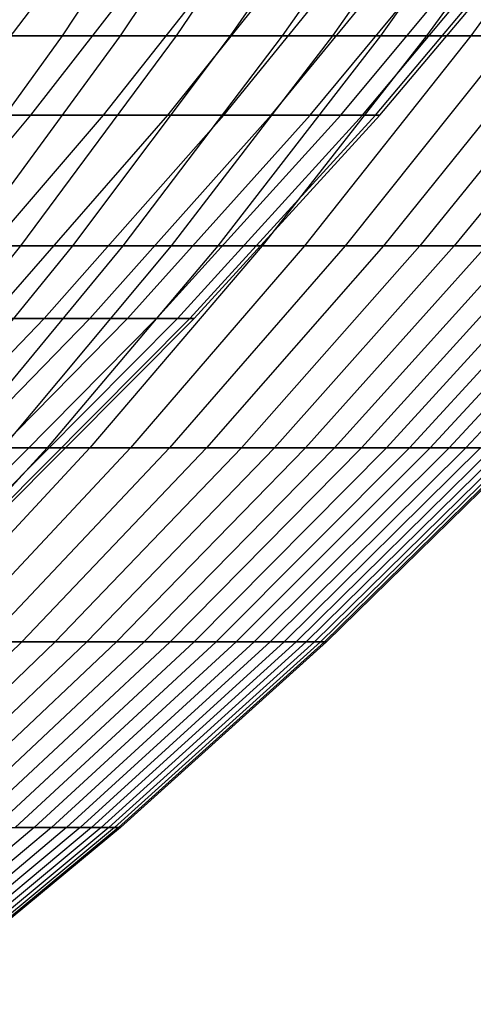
# Model space of a CAD drawing. Extents: x -125 to 125, y -143 to 0.
# Tile 117 of 241: x 38.29 to 42.4, y -129.9 to -120.97. Entities that reach past the tile are written whole.
import ezdxf

# ---------------------------------------------------------------- set-up
doc = ezdxf.new("R2010")
doc.units = 0
doc.header["$LTSCALE"] = 25.4
doc.layers.get('0').update_dxf_attribs({"linetype": 'CONTINUOUS'})

# ---------------------------------------------------------------- blocks, each defined once
blk = doc.blocks.new('NL2500026672_STL')
at = {"color": 0}
for p, q in [((39.983, -119.1489, 26.1856), (38.6772, -121.1187, 25.3303)), ((39.983, -119.1489, 26.1856), (38.6772, -121.1187, 25.3303)), ((40.5262, -119.1489, -25.3368), (39.2026, -121.1187, -24.5093)), ((40.5262, -119.1489, -25.3368), (39.2026, -121.1187, -24.5093)), ((41.0514, -119.1489, 24.4767), (39.7106, -121.1187, 23.6773)), ((41.0514, -119.1489, 24.4767), (39.7106, -121.1187, 23.6773)), ((41.5583, -119.1489, -23.6058), (40.201, -121.1187, -22.8349)), ((41.5583, -119.1489, -23.6058), (40.201, -121.1187, -22.8349)), ((42.0467, -119.1489, 22.7244), (40.6735, -121.1187, 21.9822)), ((42.0467, -119.1489, 22.7244), (40.6735, -121.1187, 21.9822)), ((42.5165, -119.1489, -21.8329), (41.1279, -121.1187, -21.1198)), ((42.5165, -119.1489, -21.8329), (41.1279, -121.1187, -21.1198)), ((42.9673, -119.1489, 20.9317), (41.564, -121.1187, 20.248)), ((42.9673, -119.1489, 20.9317), (41.564, -121.1187, 20.248)), ((43.3991, -119.1489, -20.0211), (41.9817, -121.1187, -19.3672)), ((43.3991, -119.1489, -20.0211), (41.9817, -121.1187, -19.3672)), ((43.8116, -119.1489, 19.1017), (42.3807, -121.1187, 18.4778)), ((43.8116, -119.1489, 19.1017), (42.3807, -121.1187, 18.4778)), ((37.6648, -121.8387, -17.5634), (39.119, -119.9285, -18.2415)), ((37.6648, -121.8387, -17.5634), (39.119, -119.9285, -18.2415)), ((37.6648, -121.8387, 17.5634), (39.119, -119.9285, 18.2415)), ((37.6648, -121.8387, 17.5634), (39.119, -119.9285, 18.2415)), ((38.3951, -121.8387, -15.9038), (39.8775, -119.9285, -16.5178)), ((38.3951, -121.8387, -15.9038), (39.8775, -119.9285, -16.5178)), ((38.3951, -121.8387, 15.9038), (39.8775, -119.9285, 16.5178)), ((38.3951, -121.8387, 15.9038), (39.8775, -119.9285, 16.5178)), ((39.0523, -121.8387, -14.2139), (40.56, -119.9285, -14.7626)), ((39.0523, -121.8387, -14.2139), (40.56, -119.9285, -14.7626)), ((39.0523, -121.8387, 14.2139), (40.56, -119.9285, 14.7626)), ((39.0523, -121.8387, 14.2139), (40.56, -119.9285, 14.7626)), ((39.6351, -121.8387, -12.4969), (41.1654, -119.9285, -12.9794)), ((39.6351, -121.8387, -12.4969), (41.1654, -119.9285, -12.9794)), ((39.6351, -121.8387, 12.4969), (41.1654, -119.9285, 12.9794)), ((39.6351, -121.8387, 12.4969), (41.1654, -119.9285, 12.9794)), ((40.1425, -121.8387, -10.7561), (41.6923, -119.9285, -11.1714)), ((40.1425, -121.8387, -10.7561), (41.6923, -119.9285, -11.1714)), ((40.1425, -121.8387, 10.7561), (41.6923, -119.9285, 11.1714)), ((40.1425, -121.8387, 10.7561), (41.6923, -119.9285, 11.1714)), ((40.5734, -121.8387, -8.9949), (42.14, -119.9285, -9.3422)), ((40.5734, -121.8387, -8.9949), (42.14, -119.9285, -9.3422)), ((40.5734, -121.8387, 8.9949), (42.14, -119.9285, 9.3422)), ((40.5734, -121.8387, 8.9949), (42.14, -119.9285, 9.3422)), ((40.9272, -121.8387, -7.2166), (42.5073, -119.9285, -7.4952)), ((40.9272, -121.8387, -7.2166), (42.5073, -119.9285, -7.4952)), ((40.9272, -121.8387, 7.2166), (42.5073, -119.9285, 7.4952)), ((40.9272, -121.8387, 7.2166), (42.5073, -119.9285, 7.4952)), ((41.203, -121.8387, -5.4245), (42.7938, -119.9285, -5.6339)), ((41.203, -121.8387, -5.4245), (42.7938, -119.9285, -5.6339)), ((41.203, -121.8387, 5.4245), (42.7938, -119.9285, 5.6339)), ((41.203, -121.8387, 5.4245), (42.7938, -119.9285, 5.6339)), ((41.4004, -121.8387, -3.6221), (42.9988, -119.9285, -3.7619)), ((41.4004, -121.8387, -3.6221), (42.9988, -119.9285, -3.7619)), ((41.4004, -121.8387, 3.6221), (42.9988, -119.9285, 3.7619)), ((41.4004, -121.8387, 3.6221), (42.9988, -119.9285, 3.7619)), ((41.519, -121.8387, -1.8128), (43.122, -119.9285, -1.8827)), ((41.519, -121.8387, -1.8128), (43.122, -119.9285, -1.8827)), ((41.519, -121.8387, 1.8128), (43.122, -119.9285, 1.8827)), ((41.519, -121.8387, 1.8128), (43.122, -119.9285, 1.8827)), ((41.5585, -121.8387), (43.1631, -119.9285)), ((41.5585, -121.8387), (43.1631, -119.9285)), ((38.6772, -121.1187, 25.3303), (37.3035, -123.0214, 24.4307)), ((38.6772, -121.1187, 25.3303), (37.3035, -123.0214, 24.4307)), ((37.575, -121.1187, 26.9383), (38.6772, -121.1187, 25.3303)), ((37.575, -121.1187, 26.9383), (38.6772, -121.1187, 25.3303)), ((39.2026, -121.1187, -24.5093), (37.8102, -123.0214, -23.6388)), ((39.2026, -121.1187, -24.5093), (37.8102, -123.0214, -23.6388)), ((39.2026, -121.1187, -24.5093), (38.1345, -121.1187, -26.1401)), ((39.2026, -121.1187, -24.5093), (38.1345, -121.1187, -26.1401)), ((39.7106, -121.1187, 23.6773), (38.3002, -123.0214, 22.8364)), ((39.7106, -121.1187, 23.6773), (38.3002, -123.0214, 22.8364)), ((38.6772, -121.1187, 25.3303), (39.7106, -121.1187, 23.6773)), ((38.6772, -121.1187, 25.3303), (39.7106, -121.1187, 23.6773)), ((40.201, -121.1187, -22.8349), (38.7732, -123.0214, -22.0238)), ((40.201, -121.1187, -22.8349), (38.7732, -123.0214, -22.0238)), ((40.201, -121.1187, -22.8349), (39.2026, -121.1187, -24.5093)), ((40.201, -121.1187, -22.8349), (39.2026, -121.1187, -24.5093)), ((40.6735, -121.1187, 21.9822), (39.2289, -123.0214, 21.2015)), ((40.6735, -121.1187, 21.9822), (39.2289, -123.0214, 21.2015)), ((41.1279, -121.1187, -21.1198), (39.6671, -123.0214, -20.3697)), ((41.1279, -121.1187, -21.1198), (39.6671, -123.0214, -20.3697)), ((39.7106, -121.1187, 23.6773), (40.6735, -121.1187, 21.9822)), ((39.7106, -121.1187, 23.6773), (40.6735, -121.1187, 21.9822)), ((41.564, -121.1187, 20.248), (40.0878, -123.0214, 19.5289)), ((41.564, -121.1187, 20.248), (40.0878, -123.0214, 19.5289)), ((41.1279, -121.1187, -21.1198), (40.201, -121.1187, -22.8349)), ((41.1279, -121.1187, -21.1198), (40.201, -121.1187, -22.8349)), ((41.9817, -121.1187, -19.3672), (40.4906, -123.0214, -18.6794)), ((41.9817, -121.1187, -19.3672), (40.4906, -123.0214, -18.6794)), ((40.6735, -121.1187, 21.9822), (41.564, -121.1187, 20.248)), ((40.6735, -121.1187, 21.9822), (41.564, -121.1187, 20.248)), ((42.3807, -121.1187, 18.4778), (40.8754, -123.0214, 17.8215)), ((42.3807, -121.1187, 18.4778), (40.8754, -123.0214, 17.8215)), ((41.9817, -121.1187, -19.3672), (41.1279, -121.1187, -21.1198)), ((41.9817, -121.1187, -19.3672), (41.1279, -121.1187, -21.1198)), ((42.7608, -121.1187, -17.5802), (41.242, -123.0214, -16.9558)), ((42.7608, -121.1187, -17.5802), (41.242, -123.0214, -16.9558)), ((41.564, -121.1187, 20.248), (42.3807, -121.1187, 18.4778)), ((41.564, -121.1187, 20.248), (42.3807, -121.1187, 18.4778)), ((43.1219, -121.1187, 16.6748), (41.5904, -123.0214, 16.0825)), ((43.1219, -121.1187, 16.6748), (41.5904, -123.0214, 16.0825)), ((43.4639, -121.1187, -15.7619), (41.9202, -123.0214, -15.2021)), ((43.4639, -121.1187, -15.7619), (41.9202, -123.0214, -15.2021)), ((42.7608, -121.1187, -17.5802), (41.9817, -121.1187, -19.3672)), ((42.7608, -121.1187, -17.5802), (41.9817, -121.1187, -19.3672)), ((43.7866, -121.1187, 14.8421), (42.2314, -123.0214, 14.3149)), ((43.7866, -121.1187, 14.8421), (42.2314, -123.0214, 14.3149)), ((42.3807, -121.1187, 18.4778), (43.1219, -121.1187, 16.6748)), ((42.3807, -121.1187, 18.4778), (43.1219, -121.1187, 16.6748)), ((36.8394, -123.6793, -15.2594), (38.3951, -121.8387, -15.9038)), ((36.8394, -123.6793, -15.2594), (38.3951, -121.8387, -15.9038)), ((36.8394, -123.6793, 15.2594), (38.3951, -121.8387, 15.9038)), ((36.8394, -123.6793, 15.2594), (38.3951, -121.8387, 15.9038)), ((37.4699, -123.6793, -13.6379), (39.0523, -121.8387, -14.2139)), ((37.4699, -123.6793, -13.6379), (39.0523, -121.8387, -14.2139)), ((37.4699, -123.6793, 13.6379), (39.0523, -121.8387, 14.2139)), ((37.4699, -123.6793, 13.6379), (39.0523, -121.8387, 14.2139)), ((37.6648, -121.8387, -17.5634), (38.3951, -121.8387, -15.9038)), ((37.6648, -121.8387, -17.5634), (38.3951, -121.8387, -15.9038)), ((38.3951, -121.8387, 15.9038), (37.6648, -121.8387, 17.5634)), ((38.3951, -121.8387, 15.9038), (37.6648, -121.8387, 17.5634)), ((38.0292, -123.6793, -11.9905), (39.6351, -121.8387, -12.4969)), ((38.0292, -123.6793, -11.9905), (39.6351, -121.8387, -12.4969)), ((38.0292, -123.6793, 11.9905), (39.6351, -121.8387, 12.4969)), ((38.0292, -123.6793, 11.9905), (39.6351, -121.8387, 12.4969)), ((38.3951, -121.8387, -15.9038), (39.0523, -121.8387, -14.2139)), ((38.3951, -121.8387, -15.9038), (39.0523, -121.8387, -14.2139)), ((39.0523, -121.8387, 14.2139), (38.3951, -121.8387, 15.9038)), ((39.0523, -121.8387, 14.2139), (38.3951, -121.8387, 15.9038)), ((38.516, -123.6793, -10.3203), (40.1425, -121.8387, -10.7561)), ((38.516, -123.6793, -10.3203), (40.1425, -121.8387, -10.7561)), ((38.516, -123.6793, 10.3203), (40.1425, -121.8387, 10.7561)), ((38.516, -123.6793, 10.3203), (40.1425, -121.8387, 10.7561)), ((38.9295, -123.6793, -8.6305), (40.5734, -121.8387, -8.9949)), ((38.9295, -123.6793, -8.6305), (40.5734, -121.8387, -8.9949)), ((38.9295, -123.6793, 8.6305), (40.5734, -121.8387, 8.9949)), ((38.9295, -123.6793, 8.6305), (40.5734, -121.8387, 8.9949)), ((39.0523, -121.8387, -14.2139), (39.6351, -121.8387, -12.4969)), ((39.0523, -121.8387, -14.2139), (39.6351, -121.8387, -12.4969)), ((39.6351, -121.8387, 12.4969), (39.0523, -121.8387, 14.2139)), ((39.6351, -121.8387, 12.4969), (39.0523, -121.8387, 14.2139)), ((39.2689, -123.6793, -6.9242), (40.9272, -121.8387, -7.2166)), ((39.2689, -123.6793, -6.9242), (40.9272, -121.8387, -7.2166)), ((39.2689, -123.6793, 6.9242), (40.9272, -121.8387, 7.2166)), ((39.2689, -123.6793, 6.9242), (40.9272, -121.8387, 7.2166)), ((39.5335, -123.6793, -5.2047), (41.203, -121.8387, -5.4245)), ((39.5335, -123.6793, -5.2047), (41.203, -121.8387, -5.4245)), ((39.5335, -123.6793, 5.2047), (41.203, -121.8387, 5.4245)), ((39.5335, -123.6793, 5.2047), (41.203, -121.8387, 5.4245)), ((39.6351, -121.8387, -12.4969), (40.1425, -121.8387, -10.7561)), ((39.6351, -121.8387, -12.4969), (40.1425, -121.8387, -10.7561)), ((40.1425, -121.8387, 10.7561), (39.6351, -121.8387, 12.4969)), ((40.1425, -121.8387, 10.7561), (39.6351, -121.8387, 12.4969)), ((39.7229, -123.6793, -3.4753), (41.4004, -121.8387, -3.6221)), ((39.7229, -123.6793, -3.4753), (41.4004, -121.8387, -3.6221)), ((39.7229, -123.6793, 3.4753), (41.4004, -121.8387, 3.6221)), ((39.7229, -123.6793, 3.4753), (41.4004, -121.8387, 3.6221)), ((39.8367, -123.6793, -1.7393), (41.519, -121.8387, -1.8128)), ((39.8367, -123.6793, -1.7393), (41.519, -121.8387, -1.8128)), ((39.8367, -123.6793, 1.7393), (41.519, -121.8387, 1.8128)), ((39.8367, -123.6793, 1.7393), (41.519, -121.8387, 1.8128)), ((39.8747, -123.6793), (41.5585, -121.8387)), ((39.8747, -123.6793), (41.5585, -121.8387)), ((40.1425, -121.8387, -10.7561), (40.5734, -121.8387, -8.9949)), ((40.1425, -121.8387, -10.7561), (40.5734, -121.8387, -8.9949)), ((40.5734, -121.8387, 8.9949), (40.1425, -121.8387, 10.7561)), ((40.5734, -121.8387, 8.9949), (40.1425, -121.8387, 10.7561)), ((40.5734, -121.8387, -8.9949), (40.9272, -121.8387, -7.2166)), ((40.5734, -121.8387, -8.9949), (40.9272, -121.8387, -7.2166)), ((40.9272, -121.8387, 7.2166), (40.5734, -121.8387, 8.9949)), ((40.9272, -121.8387, 7.2166), (40.5734, -121.8387, 8.9949)), ((40.9272, -121.8387, -7.2166), (41.203, -121.8387, -5.4245)), ((40.9272, -121.8387, -7.2166), (41.203, -121.8387, -5.4245)), ((41.203, -121.8387, 5.4245), (40.9272, -121.8387, 7.2166)), ((41.203, -121.8387, 5.4245), (40.9272, -121.8387, 7.2166)), ((41.203, -121.8387, -5.4245), (41.4004, -121.8387, -3.6221)), ((41.203, -121.8387, -5.4245), (41.4004, -121.8387, -3.6221)), ((41.4004, -121.8387, 3.6221), (41.203, -121.8387, 5.4245)), ((41.4004, -121.8387, 3.6221), (41.203, -121.8387, 5.4245)), ((41.4004, -121.8387, -3.6221), (41.519, -121.8387, -1.8128)), ((41.4004, -121.8387, -3.6221), (41.519, -121.8387, -1.8128)), ((41.519, -121.8387, 1.8128), (41.4004, -121.8387, 3.6221)), ((41.519, -121.8387, 1.8128), (41.4004, -121.8387, 3.6221)), ((41.519, -121.8387, -1.8128), (41.5585, -121.8387)), ((41.519, -121.8387, -1.8128), (41.5585, -121.8387)), ((41.5585, -121.8387), (41.519, -121.8387, 1.8128)), ((41.5585, -121.8387), (41.519, -121.8387, 1.8128)), ((38.3002, -123.0214, 22.8364), (36.8226, -124.8536, 21.9553)), ((38.3002, -123.0214, 22.8364), (36.8226, -124.8536, 21.9553)), ((38.7732, -123.0214, -22.0238), (37.2773, -124.8536, -21.1741)), ((38.7732, -123.0214, -22.0238), (37.2773, -124.8536, -21.1741)), ((37.3035, -123.0214, 24.4307), (38.3002, -123.0214, 22.8364)), ((37.3035, -123.0214, 24.4307), (38.3002, -123.0214, 22.8364)), ((39.2289, -123.0214, 21.2015), (37.7154, -124.8536, 20.3835)), ((39.2289, -123.0214, 21.2015), (37.7154, -124.8536, 20.3835)), ((38.7732, -123.0214, -22.0238), (37.8102, -123.0214, -23.6388)), ((38.7732, -123.0214, -22.0238), (37.8102, -123.0214, -23.6388)), ((39.6671, -123.0214, -20.3697), (38.1368, -124.8536, -19.5838)), ((39.6671, -123.0214, -20.3697), (38.1368, -124.8536, -19.5838)), ((38.3002, -123.0214, 22.8364), (39.2289, -123.0214, 21.2015)), ((38.3002, -123.0214, 22.8364), (39.2289, -123.0214, 21.2015)), ((40.0878, -123.0214, 19.5289), (38.5412, -124.8536, 18.7754)), ((40.0878, -123.0214, 19.5289), (38.5412, -124.8536, 18.7754)), ((39.6671, -123.0214, -20.3697), (38.7732, -123.0214, -22.0238)), ((39.6671, -123.0214, -20.3697), (38.7732, -123.0214, -22.0238)), ((40.4906, -123.0214, -18.6794), (38.9285, -124.8536, -17.9587)), ((40.4906, -123.0214, -18.6794), (38.9285, -124.8536, -17.9587)), ((39.2289, -123.0214, 21.2015), (40.0878, -123.0214, 19.5289)), ((39.2289, -123.0214, 21.2015), (40.0878, -123.0214, 19.5289)), ((40.8754, -123.0214, 17.8215), (39.2984, -124.8536, 17.134)), ((40.8754, -123.0214, 17.8215), (39.2984, -124.8536, 17.134)), ((41.242, -123.0214, -16.9558), (39.6509, -124.8536, -16.3017)), ((41.242, -123.0214, -16.9558), (39.6509, -124.8536, -16.3017)), ((40.4906, -123.0214, -18.6794), (39.6671, -123.0214, -20.3697)), ((40.4906, -123.0214, -18.6794), (39.6671, -123.0214, -20.3697)), ((41.5904, -123.0214, 16.0825), (39.9858, -124.8536, 15.4621)), ((41.5904, -123.0214, 16.0825), (39.9858, -124.8536, 15.4621)), ((40.0878, -123.0214, 19.5289), (40.8754, -123.0214, 17.8215)), ((40.0878, -123.0214, 19.5289), (40.8754, -123.0214, 17.8215)), ((41.9202, -123.0214, -15.2021), (40.3029, -124.8536, -14.6156)), ((41.9202, -123.0214, -15.2021), (40.3029, -124.8536, -14.6156)), ((41.242, -123.0214, -16.9558), (40.4906, -123.0214, -18.6794)), ((41.242, -123.0214, -16.9558), (40.4906, -123.0214, -18.6794)), ((42.2314, -123.0214, 14.3149), (40.6021, -124.8536, 13.7627)), ((42.2314, -123.0214, 14.3149), (40.6021, -124.8536, 13.7627)), ((40.8754, -123.0214, 17.8215), (41.5904, -123.0214, 16.0825)), ((40.8754, -123.0214, 17.8215), (41.5904, -123.0214, 16.0825)), ((42.5238, -123.0214, -13.4214), (40.8832, -124.8536, -12.9036)), ((42.5238, -123.0214, -13.4214), (40.8832, -124.8536, -12.9036)), ((42.7973, -123.0214, 12.5219), (41.1462, -124.8536, 12.0388)), ((42.7973, -123.0214, 12.5219), (41.1462, -124.8536, 12.0388)), ((41.9202, -123.0214, -15.2021), (41.242, -123.0214, -16.9558)), ((41.9202, -123.0214, -15.2021), (41.242, -123.0214, -16.9558)), ((43.0518, -123.0214, -11.6168), (41.3908, -124.8536, -11.1686)), ((43.0518, -123.0214, -11.6168), (41.3908, -124.8536, -11.1686)), ((41.5904, -123.0214, 16.0825), (42.2314, -123.0214, 14.3149)), ((41.5904, -123.0214, 16.0825), (42.2314, -123.0214, 14.3149)), ((43.2871, -123.0214, 10.7066), (41.6171, -124.8536, 10.2935)), ((43.2871, -123.0214, 10.7066), (41.6171, -124.8536, 10.2935)), ((43.5032, -123.0214, -9.7916), (41.8249, -124.8536, -9.4138)), ((43.5032, -123.0214, -9.7916), (41.8249, -124.8536, -9.4138)), ((42.5238, -123.0214, -13.4214), (41.9202, -123.0214, -15.2021)), ((42.5238, -123.0214, -13.4214), (41.9202, -123.0214, -15.2021)), ((43.7, -123.0214, 8.8722), (42.014, -124.8536, 8.5299)), ((43.7, -123.0214, 8.8722), (42.014, -124.8536, 8.5299)), ((43.8773, -123.0214, -7.9489), (42.1845, -124.8536, -7.6422)), ((43.8773, -123.0214, -7.9489), (42.1845, -124.8536, -7.6422)), ((42.2314, -123.0214, 14.3149), (42.7973, -123.0214, 12.5219)), ((42.2314, -123.0214, 14.3149), (42.7973, -123.0214, 12.5219)), ((44.0352, -123.0214, 7.0221), (42.3363, -124.8536, 6.7512)), ((44.0352, -123.0214, 7.0221), (42.3363, -124.8536, 6.7512)), ((36.8158, -125.4471, -9.8648), (38.516, -123.6793, -10.3203)), ((36.8158, -125.4471, -9.8648), (38.516, -123.6793, -10.3203)), ((36.8158, -125.4471, 9.8648), (38.516, -123.6793, 10.3203)), ((36.8158, -125.4471, 9.8648), (38.516, -123.6793, 10.3203)), ((37.2111, -125.4471, -8.2495), (38.9295, -123.6793, -8.6305)), ((37.2111, -125.4471, -8.2495), (38.9295, -123.6793, -8.6305)), ((37.2111, -125.4471, 8.2495), (38.9295, -123.6793, 8.6305)), ((37.2111, -125.4471, 8.2495), (38.9295, -123.6793, 8.6305)), ((37.5355, -125.4471, -6.6185), (39.2689, -123.6793, -6.9242)), ((37.5355, -125.4471, -6.6185), (39.2689, -123.6793, -6.9242)), ((37.5355, -125.4471, 6.6185), (39.2689, -123.6793, 6.9242)), ((37.5355, -125.4471, 6.6185), (39.2689, -123.6793, 6.9242)), ((37.7884, -125.4471, -4.9749), (39.5335, -123.6793, -5.2047)), ((37.7884, -125.4471, -4.9749), (39.5335, -123.6793, -5.2047)), ((37.7884, -125.4471, 4.9749), (39.5335, -123.6793, 5.2047)), ((37.7884, -125.4471, 4.9749), (39.5335, -123.6793, 5.2047)), ((37.9695, -125.4471, -3.3219), (39.7229, -123.6793, -3.4753)), ((37.9695, -125.4471, -3.3219), (39.7229, -123.6793, -3.4753)), ((37.9695, -125.4471, 3.3219), (39.7229, -123.6793, 3.4753)), ((37.9695, -125.4471, 3.3219), (39.7229, -123.6793, 3.4753)), ((38.0292, -123.6793, -11.9905), (38.516, -123.6793, -10.3203)), ((38.0292, -123.6793, -11.9905), (38.516, -123.6793, -10.3203)), ((38.516, -123.6793, 10.3203), (38.0292, -123.6793, 11.9905)), ((38.516, -123.6793, 10.3203), (38.0292, -123.6793, 11.9905)), ((38.0782, -125.4471, -1.6625), (39.8367, -123.6793, -1.7393)), ((38.0782, -125.4471, -1.6625), (39.8367, -123.6793, -1.7393)), ((38.0782, -125.4471, 1.6625), (39.8367, -123.6793, 1.7393)), ((38.0782, -125.4471, 1.6625), (39.8367, -123.6793, 1.7393)), ((38.1145, -125.4471), (39.8747, -123.6793)), ((38.1145, -125.4471), (39.8747, -123.6793)), ((38.516, -123.6793, -10.3203), (38.9295, -123.6793, -8.6305)), ((38.516, -123.6793, -10.3203), (38.9295, -123.6793, -8.6305)), ((38.9295, -123.6793, 8.6305), (38.516, -123.6793, 10.3203)), ((38.9295, -123.6793, 8.6305), (38.516, -123.6793, 10.3203)), ((38.9295, -123.6793, -8.6305), (39.2689, -123.6793, -6.9242)), ((38.9295, -123.6793, -8.6305), (39.2689, -123.6793, -6.9242)), ((39.2689, -123.6793, 6.9242), (38.9295, -123.6793, 8.6305)), ((39.2689, -123.6793, 6.9242), (38.9295, -123.6793, 8.6305)), ((39.2689, -123.6793, -6.9242), (39.5335, -123.6793, -5.2047)), ((39.2689, -123.6793, -6.9242), (39.5335, -123.6793, -5.2047)), ((39.5335, -123.6793, 5.2047), (39.2689, -123.6793, 6.9242)), ((39.5335, -123.6793, 5.2047), (39.2689, -123.6793, 6.9242)), ((39.5335, -123.6793, -5.2047), (39.7229, -123.6793, -3.4753)), ((39.5335, -123.6793, -5.2047), (39.7229, -123.6793, -3.4753)), ((39.7229, -123.6793, 3.4753), (39.5335, -123.6793, 5.2047)), ((39.7229, -123.6793, 3.4753), (39.5335, -123.6793, 5.2047)), ((39.7229, -123.6793, -3.4753), (39.8367, -123.6793, -1.7393)), ((39.7229, -123.6793, -3.4753), (39.8367, -123.6793, -1.7393)), ((39.8367, -123.6793, 1.7393), (39.7229, -123.6793, 3.4753)), ((39.8367, -123.6793, 1.7393), (39.7229, -123.6793, 3.4753)), ((39.8367, -123.6793, -1.7393), (39.8747, -123.6793)), ((39.8367, -123.6793, -1.7393), (39.8747, -123.6793)), ((39.8747, -123.6793), (39.8367, -123.6793, 1.7393)), ((39.8747, -123.6793), (39.8367, -123.6793, 1.7393)), ((38.5412, -124.8536, 18.7754), (36.927, -126.6122, 17.9891)), ((38.5412, -124.8536, 18.7754), (36.927, -126.6122, 17.9891)), ((38.9285, -124.8536, -17.9587), (37.298, -126.6122, -17.2065)), ((38.9285, -124.8536, -17.9587), (37.298, -126.6122, -17.2065)), ((39.2984, -124.8536, 17.134), (37.6525, -126.6122, 16.4164)), ((39.2984, -124.8536, 17.134), (37.6525, -126.6122, 16.4164)), ((37.7154, -124.8536, 20.3835), (38.5412, -124.8536, 18.7754)), ((37.7154, -124.8536, 20.3835), (38.5412, -124.8536, 18.7754)), ((39.6509, -124.8536, -16.3017), (37.9902, -126.6122, -15.6189)), ((39.6509, -124.8536, -16.3017), (37.9902, -126.6122, -15.6189)), ((38.9285, -124.8536, -17.9587), (38.1368, -124.8536, -19.5838)), ((38.9285, -124.8536, -17.9587), (38.1368, -124.8536, -19.5838)), ((39.9858, -124.8536, 15.4621), (38.3111, -126.6122, 14.8145)), ((39.9858, -124.8536, 15.4621), (38.3111, -126.6122, 14.8145)), ((38.5412, -124.8536, 18.7754), (39.2984, -124.8536, 17.134)), ((38.5412, -124.8536, 18.7754), (39.2984, -124.8536, 17.134)), ((40.3029, -124.8536, -14.6156), (38.6149, -126.6122, -14.0035)), ((40.3029, -124.8536, -14.6156), (38.6149, -126.6122, -14.0035)), ((40.6021, -124.8536, 13.7627), (38.9015, -126.6122, 13.1862)), ((40.6021, -124.8536, 13.7627), (38.9015, -126.6122, 13.1862)), ((39.6509, -124.8536, -16.3017), (38.9285, -124.8536, -17.9587)), ((39.6509, -124.8536, -16.3017), (38.9285, -124.8536, -17.9587)), ((40.8832, -124.8536, -12.9036), (39.1709, -126.6122, -12.3632)), ((40.8832, -124.8536, -12.9036), (39.1709, -126.6122, -12.3632)), ((39.2984, -124.8536, 17.134), (39.9858, -124.8536, 15.4621)), ((39.2984, -124.8536, 17.134), (39.9858, -124.8536, 15.4621)), ((41.1462, -124.8536, 12.0388), (39.4228, -126.6122, 11.5346)), ((41.1462, -124.8536, 12.0388), (39.4228, -126.6122, 11.5346)), ((40.3029, -124.8536, -14.6156), (39.6509, -124.8536, -16.3017)), ((40.3029, -124.8536, -14.6156), (39.6509, -124.8536, -16.3017)), ((41.3908, -124.8536, -11.1686), (39.6573, -126.6122, -10.7009)), ((41.3908, -124.8536, -11.1686), (39.6573, -126.6122, -10.7009)), ((41.6171, -124.8536, 10.2935), (39.8741, -126.6122, 9.8624)), ((41.6171, -124.8536, 10.2935), (39.8741, -126.6122, 9.8624)), ((39.9858, -124.8536, 15.4621), (40.6021, -124.8536, 13.7627)), ((39.9858, -124.8536, 15.4621), (40.6021, -124.8536, 13.7627)), ((41.8249, -124.8536, -9.4138), (40.0731, -126.6122, -9.0195)), ((41.8249, -124.8536, -9.4138), (40.0731, -126.6122, -9.0195)), ((42.014, -124.8536, 8.5299), (40.2544, -126.6122, 8.1727)), ((42.014, -124.8536, 8.5299), (40.2544, -126.6122, 8.1727)), ((40.8832, -124.8536, -12.9036), (40.3029, -124.8536, -14.6156)), ((40.8832, -124.8536, -12.9036), (40.3029, -124.8536, -14.6156)), ((42.1845, -124.8536, -7.6422), (40.4177, -126.6122, -7.3222)), ((42.1845, -124.8536, -7.6422), (40.4177, -126.6122, -7.3222)), ((42.3363, -124.8536, 6.7512), (40.5631, -126.6122, 6.4684)), ((42.3363, -124.8536, 6.7512), (40.5631, -126.6122, 6.4684)), ((40.6021, -124.8536, 13.7627), (41.1462, -124.8536, 12.0388)), ((40.6021, -124.8536, 13.7627), (41.1462, -124.8536, 12.0388)), ((42.4692, -124.8536, -5.8571), (40.6905, -126.6122, -5.6118)), ((42.4692, -124.8536, -5.8571), (40.6905, -126.6122, -5.6118)), ((42.5833, -124.8536, 4.9604), (40.7997, -126.6122, 4.7527)), ((42.5833, -124.8536, 4.9604), (40.7997, -126.6122, 4.7527)), ((41.3908, -124.8536, -11.1686), (40.8832, -124.8536, -12.9036)), ((41.3908, -124.8536, -11.1686), (40.8832, -124.8536, -12.9036)), ((42.6784, -124.8536, -4.0615), (40.8909, -126.6122, -3.8914)), ((42.6784, -124.8536, -4.0615), (40.8909, -126.6122, -3.8914)), ((42.7545, -124.8536, 3.1608), (40.9638, -126.6122, 3.0285)), ((42.7545, -124.8536, 3.1608), (40.9638, -126.6122, 3.0285)), ((42.8117, -124.8536, -2.2587), (41.0186, -126.6122, -2.1641)), ((42.8117, -124.8536, -2.2587), (41.0186, -126.6122, -2.1641)), ((42.8498, -124.8536, 1.3557), (41.0551, -126.6122, 1.2989)), ((42.8498, -124.8536, 1.3557), (41.0551, -126.6122, 1.2989)), ((42.8688, -124.8536, -0.452), (41.0733, -126.6122, -0.433)), ((42.8688, -124.8536, -0.452), (41.0733, -126.6122, -0.433)), ((41.1462, -124.8536, 12.0388), (41.6171, -124.8536, 10.2935)), ((41.1462, -124.8536, 12.0388), (41.6171, -124.8536, 10.2935)), ((41.8249, -124.8536, -9.4138), (41.3908, -124.8536, -11.1686)), ((41.8249, -124.8536, -9.4138), (41.3908, -124.8536, -11.1686)), ((41.6171, -124.8536, 10.2935), (42.014, -124.8536, 8.5299)), ((41.6171, -124.8536, 10.2935), (42.014, -124.8536, 8.5299)), ((42.1845, -124.8536, -7.6422), (41.8249, -124.8536, -9.4138)), ((42.1845, -124.8536, -7.6422), (41.8249, -124.8536, -9.4138)), ((42.014, -124.8536, 8.5299), (42.3363, -124.8536, 6.7512)), ((42.014, -124.8536, 8.5299), (42.3363, -124.8536, 6.7512)), ((42.4692, -124.8536, -5.8571), (42.1845, -124.8536, -7.6422)), ((42.4692, -124.8536, -5.8571), (42.1845, -124.8536, -7.6422)), ((42.3363, -124.8536, 6.7512), (42.5833, -124.8536, 4.9604)), ((42.3363, -124.8536, 6.7512), (42.5833, -124.8536, 4.9604)), ((38.3111, -126.6122, 14.8145), (36.5691, -128.294, 14.1409)), ((38.3111, -126.6122, 14.8145), (36.5691, -128.294, 14.1409)), ((38.6149, -126.6122, -14.0035), (36.8591, -128.294, -13.3668)), ((38.6149, -126.6122, -14.0035), (36.8591, -128.294, -13.3668)), ((38.9015, -126.6122, 13.1862), (37.1328, -128.294, 12.5867)), ((38.9015, -126.6122, 13.1862), (37.1328, -128.294, 12.5867)), ((39.1709, -126.6122, -12.3632), (37.3899, -128.294, -11.801)), ((39.1709, -126.6122, -12.3632), (37.3899, -128.294, -11.801)), ((39.4228, -126.6122, 11.5346), (37.6304, -128.294, 11.0101)), ((39.4228, -126.6122, 11.5346), (37.6304, -128.294, 11.0101)), ((37.6525, -126.6122, 16.4164), (38.3111, -126.6122, 14.8145)), ((37.6525, -126.6122, 16.4164), (38.3111, -126.6122, 14.8145)), ((39.6573, -126.6122, -10.7009), (37.8541, -128.294, -10.2143)), ((39.6573, -126.6122, -10.7009), (37.8541, -128.294, -10.2143)), ((38.6149, -126.6122, -14.0035), (37.9902, -126.6122, -15.6189)), ((38.6149, -126.6122, -14.0035), (37.9902, -126.6122, -15.6189)), ((39.8741, -126.6122, 9.8624), (38.0611, -128.294, 9.414)), ((39.8741, -126.6122, 9.8624), (38.0611, -128.294, 9.414)), ((40.0731, -126.6122, -9.0195), (38.2511, -128.294, -8.6094)), ((40.0731, -126.6122, -9.0195), (38.2511, -128.294, -8.6094)), ((38.3111, -126.6122, 14.8145), (38.9015, -126.6122, 13.1862)), ((38.3111, -126.6122, 14.8145), (38.9015, -126.6122, 13.1862)), ((40.2544, -126.6122, 8.1727), (38.4241, -128.294, 7.8011)), ((40.2544, -126.6122, 8.1727), (38.4241, -128.294, 7.8011)), ((40.4177, -126.6122, -7.3222), (38.58, -128.294, -6.9892)), ((40.4177, -126.6122, -7.3222), (38.58, -128.294, -6.9892)), ((39.1709, -126.6122, -12.3632), (38.6149, -126.6122, -14.0035)), ((39.1709, -126.6122, -12.3632), (38.6149, -126.6122, -14.0035)), ((40.5631, -126.6122, 6.4684), (38.7188, -128.294, 6.1743)), ((40.5631, -126.6122, 6.4684), (38.7188, -128.294, 6.1743)), ((40.6905, -126.6122, -5.6118), (38.8403, -128.294, -5.3566)), ((40.6905, -126.6122, -5.6118), (38.8403, -128.294, -5.3566)), ((38.9015, -126.6122, 13.1862), (39.4228, -126.6122, 11.5346)), ((38.9015, -126.6122, 13.1862), (39.4228, -126.6122, 11.5346)), ((40.7997, -126.6122, 4.7527), (38.9446, -128.294, 4.5366)), ((40.7997, -126.6122, 4.7527), (38.9446, -128.294, 4.5366)), ((40.8909, -126.6122, -3.8914), (39.0316, -128.294, -3.7145)), ((40.8909, -126.6122, -3.8914), (39.0316, -128.294, -3.7145)), ((40.9638, -126.6122, 3.0285), (39.1013, -128.294, 2.8908)), ((40.9638, -126.6122, 3.0285), (39.1013, -128.294, 2.8908)), ((41.0186, -126.6122, -2.1641), (39.1535, -128.294, -2.0657)), ((41.0186, -126.6122, -2.1641), (39.1535, -128.294, -2.0657)), ((39.6573, -126.6122, -10.7009), (39.1709, -126.6122, -12.3632)), ((39.6573, -126.6122, -10.7009), (39.1709, -126.6122, -12.3632)), ((41.0551, -126.6122, 1.2989), (39.1884, -128.294, 1.2398)), ((41.0551, -126.6122, 1.2989), (39.1884, -128.294, 1.2398)), ((41.0733, -126.6122, -0.433), (39.2058, -128.294, -0.4133)), ((41.0733, -126.6122, -0.433), (39.2058, -128.294, -0.4133)), ((39.4228, -126.6122, 11.5346), (39.8741, -126.6122, 9.8624)), ((39.4228, -126.6122, 11.5346), (39.8741, -126.6122, 9.8624)), ((40.0731, -126.6122, -9.0195), (39.6573, -126.6122, -10.7009)), ((40.0731, -126.6122, -9.0195), (39.6573, -126.6122, -10.7009)), ((39.8741, -126.6122, 9.8624), (40.2544, -126.6122, 8.1727)), ((39.8741, -126.6122, 9.8624), (40.2544, -126.6122, 8.1727)), ((40.4177, -126.6122, -7.3222), (40.0731, -126.6122, -9.0195)), ((40.4177, -126.6122, -7.3222), (40.0731, -126.6122, -9.0195)), ((40.2544, -126.6122, 8.1727), (40.5631, -126.6122, 6.4684)), ((40.2544, -126.6122, 8.1727), (40.5631, -126.6122, 6.4684)), ((40.6905, -126.6122, -5.6118), (40.4177, -126.6122, -7.3222)), ((40.6905, -126.6122, -5.6118), (40.4177, -126.6122, -7.3222)), ((40.5631, -126.6122, 6.4684), (40.7997, -126.6122, 4.7527)), ((40.5631, -126.6122, 6.4684), (40.7997, -126.6122, 4.7527)), ((40.8909, -126.6122, -3.8914), (40.6905, -126.6122, -5.6118)), ((40.8909, -126.6122, -3.8914), (40.6905, -126.6122, -5.6118)), ((40.7997, -126.6122, 4.7527), (40.9638, -126.6122, 3.0285)), ((40.7997, -126.6122, 4.7527), (40.9638, -126.6122, 3.0285)), ((41.0186, -126.6122, -2.1641), (40.8909, -126.6122, -3.8914)), ((41.0186, -126.6122, -2.1641), (40.8909, -126.6122, -3.8914)), ((40.9638, -126.6122, 3.0285), (41.0551, -126.6122, 1.2989)), ((40.9638, -126.6122, 3.0285), (41.0551, -126.6122, 1.2989)), ((41.0733, -126.6122, -0.433), (41.0186, -126.6122, -2.1641)), ((41.0733, -126.6122, -0.433), (41.0186, -126.6122, -2.1641)), ((41.0551, -126.6122, 1.2989), (41.0733, -126.6122, -0.433)), ((41.0551, -126.6122, 1.2989), (41.0733, -126.6122, -0.433)), ((38.4241, -128.294, 7.8011), (36.5263, -129.8962, 7.4158)), ((38.4241, -128.294, 7.8011), (36.5263, -129.8962, 7.4158)), ((38.58, -128.294, -6.9892), (36.6746, -129.8962, -6.644)), ((38.58, -128.294, -6.9892), (36.6746, -129.8962, -6.644)), ((38.7188, -128.294, 6.1743), (36.8065, -129.8962, 5.8694)), ((38.7188, -128.294, 6.1743), (36.8065, -129.8962, 5.8694)), ((38.8403, -128.294, -5.3566), (36.9221, -129.8962, -5.0921)), ((38.8403, -128.294, -5.3566), (36.9221, -129.8962, -5.0921)), ((38.9446, -128.294, 4.5366), (37.0212, -129.8962, 4.3125)), ((38.9446, -128.294, 4.5366), (37.0212, -129.8962, 4.3125)), ((39.0316, -128.294, -3.7145), (37.1039, -129.8962, -3.531)), ((39.0316, -128.294, -3.7145), (37.1039, -129.8962, -3.531)), ((39.1013, -128.294, 2.8908), (37.1701, -129.8962, 2.748)), ((39.1013, -128.294, 2.8908), (37.1701, -129.8962, 2.748)), ((39.1535, -128.294, -2.0657), (37.2198, -129.8962, -1.9637)), ((39.1535, -128.294, -2.0657), (37.2198, -129.8962, -1.9637)), ((39.1884, -128.294, 1.2398), (37.2529, -129.8962, 1.1786)), ((39.1884, -128.294, 1.2398), (37.2529, -129.8962, 1.1786)), ((39.2058, -128.294, -0.4133), (37.2695, -129.8962, -0.3929)), ((39.2058, -128.294, -0.4133), (37.2695, -129.8962, -0.3929)), ((38.0611, -128.294, 9.414), (38.4241, -128.294, 7.8011)), ((38.0611, -128.294, 9.414), (38.4241, -128.294, 7.8011)), ((38.58, -128.294, -6.9892), (38.2511, -128.294, -8.6094)), ((38.58, -128.294, -6.9892), (38.2511, -128.294, -8.6094)), ((38.4241, -128.294, 7.8011), (38.7188, -128.294, 6.1743)), ((38.4241, -128.294, 7.8011), (38.7188, -128.294, 6.1743)), ((38.8403, -128.294, -5.3566), (38.58, -128.294, -6.9892)), ((38.8403, -128.294, -5.3566), (38.58, -128.294, -6.9892)), ((38.7188, -128.294, 6.1743), (38.9446, -128.294, 4.5366)), ((38.7188, -128.294, 6.1743), (38.9446, -128.294, 4.5366)), ((39.0316, -128.294, -3.7145), (38.8403, -128.294, -5.3566)), ((39.0316, -128.294, -3.7145), (38.8403, -128.294, -5.3566)), ((38.9446, -128.294, 4.5366), (39.1013, -128.294, 2.8908)), ((38.9446, -128.294, 4.5366), (39.1013, -128.294, 2.8908)), ((39.1535, -128.294, -2.0657), (39.0316, -128.294, -3.7145)), ((39.1535, -128.294, -2.0657), (39.0316, -128.294, -3.7145)), ((39.1013, -128.294, 2.8908), (39.1884, -128.294, 1.2398)), ((39.1013, -128.294, 2.8908), (39.1884, -128.294, 1.2398)), ((39.2058, -128.294, -0.4133), (39.1535, -128.294, -2.0657)), ((39.2058, -128.294, -0.4133), (39.1535, -128.294, -2.0657)), ((39.1884, -128.294, 1.2398), (39.2058, -128.294, -0.4133)), ((39.1884, -128.294, 1.2398), (39.2058, -128.294, -0.4133))]:
    blk.add_line(p, q, dxfattribs=at)

msp = doc.modelspace()

# ---------------------------------------------------------------- block references
at = {"color": 253}
msp.add_blockref('NL2500026672_STL', (0, 0), dxfattribs=at)

doc.saveas('drawing.dxf')
